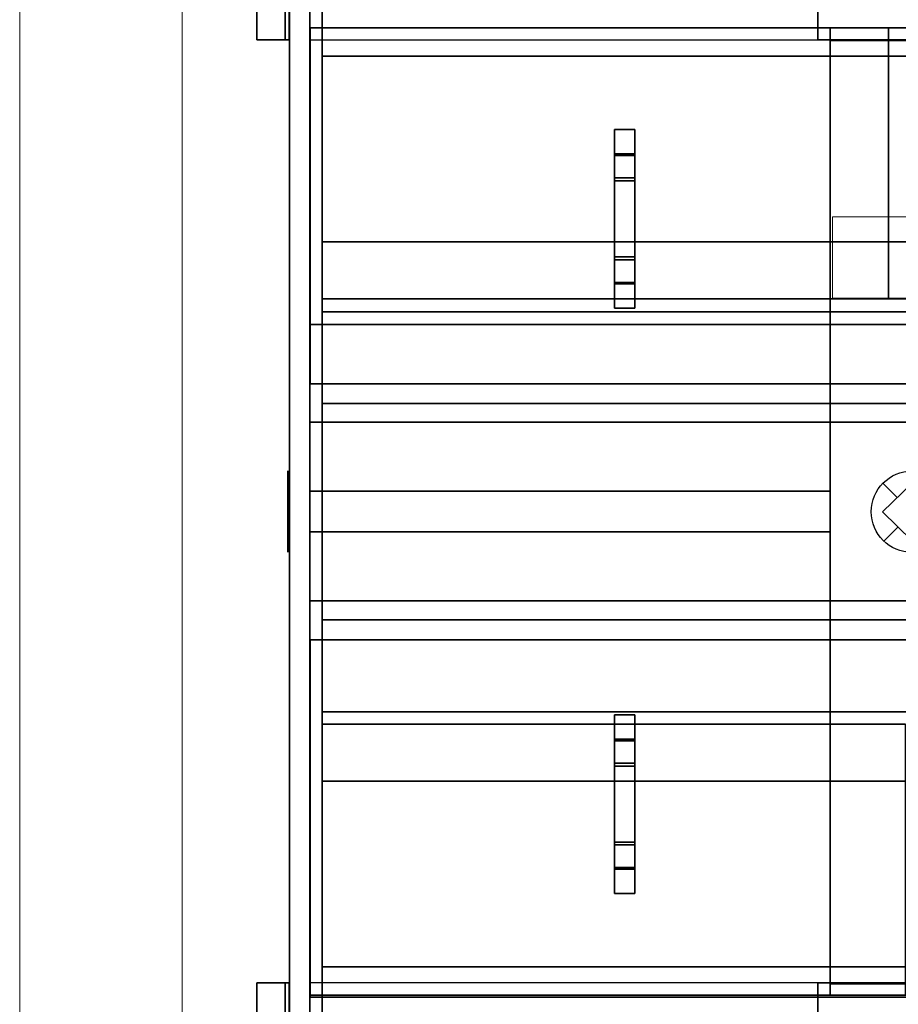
# Model space of a CAD drawing. Header units: millimetres. Extents: x 918337 to 1269480, y -257156 to -67477.
# Tile 25 of 114: x 1015614 to 1016695, y -133589 to -132378. Entities that reach past the tile are written whole.
import ezdxf

# ---------------------------------------------------------------- set-up
doc = ezdxf.new("R2010")
doc.units = ezdxf.units.MM
doc.layers.get('0').update_dxf_attribs({"color": 8, "lineweight": 9})
for name, color, linetype in [('MAT_154_BYOLXP003919182844', 154, 'Continuous'), ('MAT_250_BYOLXP003919182844', 250, 'Continuous'), ('MAT_252_BYOLXP003919182844', 252, 'Continuous'), ('MAT_253_BYOLXP003919182844', 253, 'Continuous'), ('MAT_50_BYOLXP003919182844', 50, 'Continuous'), ('Mat_mar_BYOLXP003919182844', 7, 'Continuous')]:
    doc.layers.add(name, color=color, linetype=linetype)

# ---------------------------------------------------------------- blocks, each defined once
blk = doc.blocks.new('1264_87_BYOLXP003919182844')
at = {"layer": 'MAT_253_BYOLXP003919182844'}
blk.add_3dface([(2270.0002, 1760.2253, -560.0018), (2270.0002, 3220.2253, -560.0018), (2270.0002, 3220.2253, -535.0018), (2270.0002, 1760.2253, -535.0018)], dxfattribs=at)
blk = doc.blocks.new('1264_88_BYOLXP003919182844')
at = {"layer": 'MAT_253_BYOLXP003919182844'}
blk.add_3dface([(2390.0002, 3220.2253, -560.0018), (2390.0002, 1760.2253, -560.0018), (1905.0002, 1760.2253, -560.0018), (1905.0002, 3220.2253, -560.0018)], dxfattribs=at)
blk = doc.blocks.new('1264_89_BYOLXP003919182844')
at = {"layer": 'MAT_253_BYOLXP003919182844'}
blk.add_3dface([(2390.0002, 3220.2253, -535.0018), (1905.0002, 3220.2253, -535.0018), (1905.0002, 1760.2253, -535.0018), (2390.0002, 1760.2253, -535.0018)], dxfattribs=at)
blk = doc.blocks.new('1264_91_BYOLXP003919182844')
at = {"layer": 'MAT_253_BYOLXP003919182844'}
blk.add_3dface([(1905.0002, 3220.2253, -560.0018), (1905.0002, 1760.2253, -560.0018), (1905.0002, 1760.2253, -535.0018), (1905.0002, 3220.2253, -535.0018)], dxfattribs=at)
blk = doc.blocks.new('1264_92_BYOLXP003919182844')
at = {"layer": 'MAT_253_BYOLXP003919182844'}
blk.add_3dface([(1905.0002, 1760.2253, -560.0018), (2390.0002, 1760.2253, -560.0018), (2390.0002, 1760.2253, -535.0018), (1905.0002, 1760.2253, -535.0018)], dxfattribs=at)
blk = doc.blocks.new('1265_93_BYOLXP003919182844')
at = {"layer": 'MAT_250_BYOLXP003919182844'}
for points in [[(2750.001, 2160.2256, -557.5007), (2782.0569, 2160.2256, -557.5008), (2780, 2160.2256, -562.5007), (2750.0002, 2160.2256, -562.5007)], [(2780, 2160.2256, -562.5007), (2780, 2135.2256, -562.5009), (2750.0002, 2135.2256, -562.5008), (2750.0002, 2160.2256, -562.5007)], [(2750.001, 2135.2256, -557.5009), (2750.001, 2160.2256, -557.5007), (2750.0002, 2160.2256, -562.5007), (2750.0002, 2135.2256, -562.5008)], [(2782.0569, 2160.2256, -557.5008), (2750.001, 2160.2256, -557.5007), (2750.001, 2135.2256, -557.5009), (2782.0569, 2135.2256, -557.5009)], [(2782.0569, 2160.2256, -557.5008), (2813.2341, 2160.2256, -588.664), (2809.6987, 2160.2256, -592.1995), (2780, 2160.2256, -562.5007)], [(2809.6985, 2160.2256, -592.1995), (2809.6985, 2135.2256, -592.1996), (2780, 2135.2256, -562.5009), (2780, 2160.2256, -562.5007)], [(2813.2341, 2160.2256, -588.6639), (2782.0569, 2160.2256, -557.5008), (2782.0569, 2135.2256, -557.5009), (2813.2341, 2135.2256, -588.6641)], [(2809.6985, 2160.2256, -592.1995), (2813.2341, 2160.2256, -588.6639), (2906.7661, 2160.2256, -588.6639), (2910.3018, 2160.2256, -592.1995)], [(2910.3018, 2160.2256, -592.1996), (2910.3018, 2135.2256, -592.1996), (2809.6985, 2135.2256, -592.1996), (2809.6985, 2160.2256, -592.1995)], [(2813.2341, 2160.2256, -588.6639), (2813.2341, 2135.2256, -588.6641), (2906.7661, 2135.2256, -588.6641), (2906.7661, 2160.2256, -588.6639)], [(2940.0002, 2160.2253, -562.5012), (2910.3018, 2160.2256, -592.1995), (2906.7661, 2160.2256, -588.6639), (2938.1919, 2160.2253, -557.5012)], [(2906.7661, 2160.2256, -588.6639), (2906.7661, 2135.2256, -588.6641), (2938.1919, 2135.2253, -557.5012), (2938.1919, 2160.2253, -557.5012)], [(2910.3018, 2160.2256, -592.1995), (2940.0002, 2160.2253, -562.5011), (2940.0002, 2135.2253, -562.5012), (2910.3018, 2135.2256, -592.1996)], [(2938.1919, 2160.2253, -557.5012), (2970.0002, 2160.2251, -557.5011), (2970, 2160.2251, -562.5011), (2940.0002, 2160.2253, -562.5012)], [(2970.0002, 2160.2251, -557.5011), (2938.1919, 2160.2253, -557.5011), (2938.1919, 2135.2253, -557.5012), (2970.0002, 2135.2251, -557.5012)], [(2970.0002, 2160.2251, -562.5011), (2970.0002, 2135.2251, -562.5012), (2940.0002, 2135.2253, -562.5012), (2940.0002, 2160.2253, -562.5012)], [(2970.0002, 2160.2251, -557.5011), (2970.0002, 2135.2251, -557.5012), (2970.0002, 2135.2251, -562.5012), (2970.0002, 2160.2251, -562.5011)], [(2782.0569, 2135.2256, -557.5009), (2750.001, 2135.2256, -557.5009), (2750.0002, 2135.2256, -562.5008), (2780, 2135.2256, -562.5009)], [(2813.2341, 2135.2256, -588.6641), (2782.0569, 2135.2256, -557.5009), (2780, 2135.2256, -562.5009), (2809.6985, 2135.2256, -592.1996)], [(2813.2341, 2135.2256, -588.6641), (2809.6985, 2135.2256, -592.1996), (2910.3018, 2135.2256, -592.1996), (2906.7661, 2135.2256, -588.6641)], [(2910.3018, 2135.2256, -592.1996), (2940.0002, 2135.2253, -562.5012), (2938.1919, 2135.2253, -557.5012), (2906.7661, 2135.2256, -588.6641)], [(2970.0002, 2135.2251, -557.5012), (2938.1919, 2135.2253, -557.5012), (2940.0002, 2135.2253, -562.5012), (2970.0002, 2135.2251, -562.5012)]]:
    blk.add_3dface(points, dxfattribs=at)
blk = doc.blocks.new('1264_94_BYOLXP003919182844')
at = {"layer": 'MAT_253_BYOLXP003919182844'}
blk.add_3dface([(3095, 1760.2253, -560.0018), (3095, 3220.2253, -560.0018), (3095, 3220.2253, -535.0018), (3095, 1760.2253, -535.0018)], dxfattribs=at)
blk = doc.blocks.new('1012_95_BYOLXP003919182844')
at = {"layer": 'MAT_253_BYOLXP003919182844'}
blk.add_3dface([(3095, 3220.2253, -560.0018), (3095, 1760.2253, -560.0018), (2610, 1760.2253, -560.0018), (2610, 3220.2253, -560.0017)], dxfattribs=at)
blk = doc.blocks.new('1264_96_BYOLXP003919182844')
at = {"layer": 'MAT_253_BYOLXP003919182844'}
blk.add_3dface([(3095, 3220.2253, -535.0018), (2610, 3220.2253, -535.0017), (2610, 1760.2253, -535.0018), (3095, 1760.2253, -535.0018)], dxfattribs=at)
blk = doc.blocks.new('1264_98_BYOLXP003919182844')
at = {"layer": 'MAT_253_BYOLXP003919182844'}
blk.add_3dface([(2610, 3220.2253, -560.0017), (2610, 1760.2253, -560.0018), (2610, 1760.2253, -535.0018), (2610, 3220.2253, -535.0017)], dxfattribs=at)
blk = doc.blocks.new('1264_99_BYOLXP003919182844')
at = {"layer": 'MAT_253_BYOLXP003919182844'}
blk.add_3dface([(2610, 1760.2253, -560.0018), (3095, 1760.2253, -560.0018), (3095, 1760.2253, -535.0018), (2610, 1760.2253, -535.0018)], dxfattribs=at)
blk = doc.blocks.new('1265_103_BYOLXP003919182844')
at = {"layer": 'MAT_250_BYOLXP003919182844'}
for points in [[(2030.001, 2160.2256, -557.5007), (2062.0569, 2160.2256, -557.5007), (2060, 2160.2256, -562.5007), (2030.0002, 2160.2256, -562.5006)], [(2060, 2160.2256, -562.5007), (2060, 2135.2256, -562.5008), (2030.0002, 2135.2256, -562.5007), (2030.0002, 2160.2256, -562.5006)], [(2030.001, 2135.2256, -557.5007), (2030.001, 2160.2256, -557.5007), (2030.0002, 2160.2256, -562.5006), (2030.0002, 2135.2256, -562.5007)], [(2062.0569, 2160.2256, -557.5007), (2030.001, 2160.2256, -557.5007), (2030.001, 2135.2256, -557.5007), (2062.0569, 2135.2256, -557.5009)], [(2062.0569, 2160.2256, -557.5007), (2093.2341, 2160.2256, -588.6639), (2089.6987, 2160.2256, -592.1995), (2060, 2160.2256, -562.5007)], [(2089.6985, 2160.2256, -592.1994), (2089.6985, 2135.2256, -592.1995), (2060, 2135.2256, -562.5008), (2060, 2160.2256, -562.5007)], [(2093.2341, 2160.2256, -588.6639), (2062.0569, 2160.2256, -557.5007), (2062.0569, 2135.2256, -557.5009), (2093.2339, 2135.2256, -588.6639)], [(2089.6985, 2160.2256, -592.1994), (2093.2341, 2160.2256, -588.6639), (2186.7661, 2160.2256, -588.6639), (2190.3018, 2160.2256, -592.1994)], [(2190.3018, 2160.2256, -592.1995), (2190.3018, 2135.2256, -592.1995), (2089.6985, 2135.2256, -592.1995), (2089.6985, 2160.2256, -592.1994)], [(2093.2341, 2160.2256, -588.6639), (2093.2339, 2135.2256, -588.6639), (2186.7661, 2135.2256, -588.6639), (2186.7661, 2160.2256, -588.6639)], [(2220.0002, 2160.2253, -562.5011), (2190.3018, 2160.2256, -592.1994), (2186.7661, 2160.2256, -588.6639), (2218.1919, 2160.2253, -557.5011)], [(2186.7661, 2160.2256, -588.6639), (2186.7661, 2135.2256, -588.6639), (2218.1919, 2135.2253, -557.5012), (2218.1919, 2160.2253, -557.5011)], [(2190.3018, 2160.2256, -592.1994), (2220.0002, 2160.2253, -562.5011), (2220.0002, 2135.2253, -562.5012), (2190.3018, 2135.2256, -592.1995)], [(2218.1919, 2160.2253, -557.5011), (2250.0002, 2160.2251, -557.501), (2250.0002, 2160.2251, -562.501), (2220.0002, 2160.2253, -562.5011)], [(2250.0002, 2160.2251, -557.501), (2218.1919, 2160.2253, -557.5011), (2218.1919, 2135.2253, -557.5012), (2250.0002, 2135.2251, -557.5011)], [(2250.0002, 2160.2251, -562.501), (2250.0002, 2135.2251, -562.5011), (2220.0002, 2135.2253, -562.5012), (2220.0002, 2160.2253, -562.5011)], [(2250.0002, 2160.2251, -557.501), (2250.0002, 2135.2251, -557.5011), (2250.0002, 2135.2251, -562.5011), (2250.0002, 2160.2251, -562.501)], [(2062.0569, 2135.2256, -557.5009), (2030.001, 2135.2256, -557.5007), (2030.0002, 2135.2256, -562.5007), (2060, 2135.2256, -562.5008)], [(2093.2339, 2135.2256, -588.6639), (2062.0569, 2135.2256, -557.5009), (2060, 2135.2256, -562.5008), (2089.6985, 2135.2256, -592.1995)], [(2093.2339, 2135.2256, -588.6639), (2089.6985, 2135.2256, -592.1995), (2190.3018, 2135.2256, -592.1995), (2186.7661, 2135.2256, -588.6639)], [(2190.3018, 2135.2256, -592.1995), (2220.0002, 2135.2253, -562.5012), (2218.1919, 2135.2253, -557.5012), (2186.7661, 2135.2256, -588.6639)], [(2250.0002, 2135.2251, -557.5011), (2218.1919, 2135.2253, -557.5012), (2220.0002, 2135.2253, -562.5012), (2250.0002, 2135.2251, -562.5011)]]:
    blk.add_3dface(points, dxfattribs=at)
blk = doc.blocks.new('1002_117_BYOLXP003919182844')
at = {"layer": 'MAT_252_BYOLXP003919182844'}
for points in [[(1905, 3220.2251, -225.0017), (1905, 1760.2251, -225.0017), (1880, 1760.2251, -225.0017), (1880, 3220.2251, -225.0017)], [(1920, 3220.2251, -200.0018), (1880, 3220.2251, -200.0018), (1880, 1760.2251, -200.0017), (1920, 1760.2251, -200.0017)], [(1905, 1760.2251, -225.0017), (1905, 3220.2251, -225.0017), (1905, 3220.2251, -200.0018), (1905, 1760.2251, -200.0017)]]:
    blk.add_3dface(points, dxfattribs=at)
blk = doc.blocks.new('1002_118_BYOLXP003919182844')
at = {"layer": 'MAT_252_BYOLXP003919182844'}
for points in [[(3120, 3220.2251, -200.0018), (3080, 3220.2251, -200.0018), (3080, 1760.2251, -200.0018), (3120, 1760.2251, -200.0018)], [(3120, 3220.2251, -225.0018), (3120, 1760.2251, -225.0018), (3095, 1760.2251, -225.0018), (3095, 3220.2251, -225.0018)], [(3095, 3220.2251, -225.0018), (3095, 1760.2251, -225.0018), (3095, 1760.2251, -200.0018), (3095, 3220.2251, -200.0018)]]:
    blk.add_3dface(points, dxfattribs=at)
blk = doc.blocks.new('1002_119_BYOLXP003919182844')
at = {"layer": 'MAT_252_BYOLXP003919182844'}
for points in [[(1905, 3220.2251, -560.0017), (1905, 1760.2251, -560.0017), (1880, 1760.2251, -560.0017), (1880, 3220.2251, -560.0017)], [(1905, 3220.2251, -535.0018), (1880, 3220.2251, -535.0018), (1880, 1760.2251, -535.0017), (1905, 1760.2251, -535.0017)], [(1905, 1760.2251, -560.0017), (1905, 3220.2251, -560.0017), (1905, 3220.2251, -535.0018), (1905, 1760.2251, -535.0017)]]:
    blk.add_3dface(points, dxfattribs=at)
blk = doc.blocks.new('1002_120_BYOLXP003919182844')
at = {"layer": 'MAT_252_BYOLXP003919182844'}
for points in [[(3120, 3220.2251, -560.0018), (3120, 1760.2251, -560.0018), (3095, 1760.2251, -560.0018), (3095, 3220.2251, -560.0018)], [(3120, 3220.2251, -535.0019), (3095, 3220.2251, -535.0019), (3095, 1760.2251, -535.0018), (3120, 1760.2251, -535.0018)], [(3095, 3220.2251, -560.0018), (3095, 1760.2251, -560.0018), (3095, 1760.2251, -535.0018), (3095, 3220.2251, -535.0019)]]:
    blk.add_3dface(points, dxfattribs=at)
blk = doc.blocks.new('1002_132_BYOLXP003919182844')
at = {"layer": 'MAT_253_BYOLXP003919182844'}
blk.add_3dface([(3120, 1735.2245, -560.0018), (3120, 1735.2257, -200.0018), (1880, 1735.2256, -200.0016), (1880, 1735.2244, -560.0016)], dxfattribs=at)
blk = doc.blocks.new('1002_133_BYOLXP003919182844')
at = {"layer": 'MAT_253_BYOLXP003919182844'}
blk.add_3dface([(3120, 1760.2252, -560.0018), (3120, 1735.2252, -560.0018), (1880, 1735.2252, -560.0017), (1880, 1760.2252, -560.0017)], dxfattribs=at)
blk = doc.blocks.new('1002_134_BYOLXP003919182844')
at = {"layer": 'MAT_253_BYOLXP003919182844'}
blk.add_3dface([(3120, 1760.2252, -200.0018), (1880, 1760.2252, -200.0017), (1880, 1735.2252, -200.0017), (3120, 1735.2252, -200.0018)], dxfattribs=at)
blk = doc.blocks.new('1002_135_BYOLXP003919182844')
at = {"layer": 'MAT_253_BYOLXP003919182844'}
blk.add_3dface([(3120, 1760.2252, -225.0018), (1880, 1760.2252, -225.0017), (1880, 1760.2252, -200.0017), (3120, 1760.2252, -200.0018)], dxfattribs=at)
blk = doc.blocks.new('1002_138_BYOLXP003919182844')
at = {"layer": 'MAT_253_BYOLXP003919182844'}
blk.add_3dface([(3120, 1760.2252, -560.0018), (1880, 1760.2252, -560.0017), (1880, 1760.2252, -535.0017), (3120, 1760.2252, -535.0018)], dxfattribs=at)
blk = doc.blocks.new('1002_139_BYOLXP003919182844')
at = {"layer": 'MAT_253_BYOLXP003919182844'}
blk.add_3dface([(3120, 1775.2251, -535.0018), (3120, 1760.225, -535.0018), (1880, 1760.225, -535.0017), (1880, 1775.2251, -535.0017)], dxfattribs=at)
blk = doc.blocks.new('1002_140_BYOLXP003919182844')
at = {"layer": 'MAT_253_BYOLXP003919182844'}
blk.add_3dface([(3120, 1775.2251, -225.0018), (1880, 1775.2251, -225.0017), (1880, 1760.225, -225.0017), (3120, 1760.225, -225.0018)], dxfattribs=at)
blk = doc.blocks.new('1002_141_BYOLXP003919182844')
at = {"layer": 'MAT_253_BYOLXP003919182844'}
blk.add_3dface([(3120, 1775.2251, -535.0018), (1880, 1775.2251, -535.0017), (1880, 1775.2251, -225.0017), (3120, 1775.2251, -225.0018)], dxfattribs=at)
blk = doc.blocks.new('M_P_142_BYOLXP003919182844')
at = {"layer": 'Mat_mar_BYOLXP003919182844', "color": 110}
for points in [[(2500.0334, 1733.2249, -430.0017), (2505.1101, 1733.2249, -429.8012), (2510.0535, 1733.2249, -428.999), (2514.7961, 1733.2249, -427.7958), (2519.4055, 1733.2249, -426.0579), (2523.7476, 1733.2249, -423.9857), (2527.8892, 1733.2249, -421.4456), (2531.7634, 1733.2249, -418.6381), (2535.304, 1733.2249, -415.3627), (2538.5771, 1733.225, -411.8199), (2541.4495, 1733.225, -407.9429), (2543.9211, 1733.225, -403.7985), (2546.0588, 1733.225, -399.4536), (2547.7288, 1733.225, -394.8413), (2548.9312, 1733.225, -390.0953), (2549.7329, 1733.225, -385.1488), (2550, 1733.2251, -380.0685), (2549.7329, 1733.2251, -374.9215), (2548.9312, 1733.2251, -369.975), (2547.7288, 1733.2251, -365.1621), (2546.0588, 1733.2251, -360.5498), (2543.9211, 1733.2251, -356.2049), (2541.4495, 1733.2251, -352.0605), (2538.5771, 1733.2251, -348.2504), (2535.304, 1733.2252, -344.6407), (2531.7634, 1733.2252, -341.4322), (2527.8892, 1733.2252, -338.5579), (2523.7476, 1733.2252, -336.0178), (2519.4055, 1733.2252, -333.9456), (2514.7961, 1733.2252, -332.2076), (2510.0535, 1733.2252, -331.0044), (2505.1101, 1733.2252, -330.2691), (2500.0334, 1733.2252, -330.0017), (2494.9565, 1733.2252, -330.2691), (2489.9465, 1733.2252, -331.0044), (2485.137, 1733.2252, -332.2076), (2480.5278, 1733.2252, -333.9456), (2476.1858, 1733.2252, -336.0178), (2472.0442, 1733.2252, -338.5579), (2468.2366, 1733.2252, -341.4322), (2464.6292, 1733.2252, -344.6407), (2461.4897, 1733.2251, -348.2504), (2458.5505, 1733.2251, -352.0605), (2456.012, 1733.2251, -356.2049), (2453.9412, 1733.2251, -360.5498), (2452.2043, 1733.2251, -365.1621), (2451.002, 1733.2251, -369.975), (2450.2671, 1733.2251, -374.9215), (2450, 1733.2251, -380.0685), (2450.2671, 1733.225, -385.1488), (2451.002, 1733.225, -390.0953), (2452.2043, 1733.225, -394.8413), (2453.9412, 1733.225, -399.4536), (2456.012, 1733.225, -403.7985), (2458.5505, 1733.225, -407.9429), (2461.4897, 1733.225, -411.8199), (2464.6292, 1733.2249, -415.3627), (2468.2366, 1733.2249, -418.6381), (2472.0442, 1733.2249, -421.4456), (2476.1858, 1733.2249, -423.9857), (2480.5278, 1733.2249, -426.0579), (2485.137, 1733.2249, -427.7958), (2489.9465, 1733.2249, -428.999), (2494.9565, 1733.2249, -429.8012), (2500.0334, 1733.2249, -430.0017)], [(2500.3674, 1733.2249, -416.6327), (2535.8384, 1733.2251, -380.2691), (2500.3674, 1733.2252, -343.8386), (2464.8296, 1733.2251, -380.2691), (2500.3674, 1733.2249, -416.6327)], [(2482.4648, 1733.225, -398.3172), (2464.8296, 1733.2249, -415.8974)], [(2482.6653, 1733.2251, -361.8867), (2464.8965, 1733.2252, -344.1728)], [(2518.6707, 1733.2251, -362.9562), (2536.1055, 1733.2252, -345.376)], [(2518.8042, 1733.225, -397.9161), (2535.7715, 1733.225, -414.8947)]]:
    blk.add_polyline3d(points, dxfattribs=at)
blk = doc.blocks.new('1002_143_BYOLXP003919182844')
at = {"layer": 'MAT_252_BYOLXP003919182844'}
for points in [[(2610, 3220.2251, -560.0017), (2610, 1760.2251, -560.0018), (2390, 1760.2251, -560.0018), (2390, 3220.2251, -560.0017)], [(2610, 3220.2251, -535.0017), (2390, 3220.2251, -535.0017), (2390, 1760.2251, -535.0018), (2610, 1760.2251, -535.0018)], [(2390, 3220.2251, -560.0017), (2390, 1760.2251, -560.0018), (2390, 1760.2251, -535.0018), (2390, 3220.2251, -535.0017)], [(2610, 1760.2251, -560.0018), (2610, 3220.2251, -560.0017), (2610, 3220.2251, -535.0017), (2610, 1760.2251, -535.0018)]]:
    blk.add_3dface(points, dxfattribs=at)
blk = doc.blocks.new('1002_145_BYOLXP003919182844')
at = {"layer": 'MAT_252_BYOLXP003919182844'}
for points in [[(2525, 2400.2251, -225.0017), (2525, 1760.2251, -225.0017), (2475, 1760.2251, -225.0017), (2475, 2400.2251, -225.0016)], [(2525, 2400.2251, -200.0017), (2475, 2400.2251, -200.0016), (2475, 1760.2251, -200.0017), (2525, 1760.2251, -200.0017)], [(2475, 2400.2251, -225.0016), (2475, 1760.2251, -225.0017), (2475, 1760.2251, -200.0017), (2475, 2400.2251, -200.0016)], [(2525, 1760.2251, -225.0017), (2525, 2400.2251, -225.0017), (2525, 2400.2251, -200.0017), (2525, 1760.2251, -200.0017)]]:
    blk.add_3dface(points, dxfattribs=at)
blk = doc.blocks.new('1002_146_BYOLXP003919182844')
at = {"layer": 'MAT_253_BYOLXP003919182844'}
blk.add_3dface([(1905.0002, 2400.2251, -225.0001), (2475.0002, 2400.2251, -225.0016), (2475.0002, 1760.2251, -225.0016), (1905.0002, 1760.2251, -225.0001)], dxfattribs=at)
blk = doc.blocks.new('1002_147_BYOLXP003919182844')
at = {"layer": 'MAT_253_BYOLXP003919182844'}
blk.add_3dface([(1905.0002, 1760.2251, -200.0001), (1905.0002, 2400.2251, -200.0001), (1905.0002, 2400.2251, -225.0001), (1905.0002, 1760.2251, -225.0001)], dxfattribs=at)
blk = doc.blocks.new('1002_148_BYOLXP003919182844')
at = {"layer": 'MAT_253_BYOLXP003919182844'}
blk.add_3dface([(1905.0002, 2400.2251, -200.0001), (1905.0002, 1760.2251, -200.0001), (2475.0002, 1760.2251, -200.0016), (2475.0002, 2400.2251, -200.0016)], dxfattribs=at)
blk = doc.blocks.new('1002_149_BYOLXP003919182844')
at = {"layer": 'MAT_253_BYOLXP003919182844'}
blk.add_3dface([(1905.0002, 2400.2251, -200.0001), (2475.0002, 2400.2251, -200.0016), (2475.0002, 2400.2251, -225.0016), (1905.0002, 2400.2251, -225.0001)], dxfattribs=at)
blk = doc.blocks.new('1002_150_BYOLXP003919182844')
at = {"layer": 'MAT_253_BYOLXP003919182844'}
blk.add_3dface([(2475.0002, 2400.2251, -200.0016), (2475.0002, 1760.2251, -200.0016), (2475.0002, 1760.2251, -225.0016), (2475.0002, 2400.2251, -225.0016)], dxfattribs=at)
blk = doc.blocks.new('1002_151_BYOLXP003919182844')
at = {"layer": 'MAT_253_BYOLXP003919182844'}
blk.add_3dface([(2475.0002, 1760.2251, -200.0016), (1905.0002, 1760.2251, -200.0001), (1905.0002, 1760.2251, -225.0001), (2475.0002, 1760.2251, -225.0016)], dxfattribs=at)
blk = doc.blocks.new('1002_152_BYOLXP003919182844')
at = {"layer": 'MAT_253_BYOLXP003919182844'}
blk.add_3dface([(2525, 1760.2251, -200.0017), (2525, 2400.2251, -200.0017), (2525, 2400.2251, -225.0017), (2525, 1760.2251, -225.0017)], dxfattribs=at)
blk = doc.blocks.new('1002_153_BYOLXP003919182844')
at = {"layer": 'MAT_253_BYOLXP003919182844'}
blk.add_3dface([(2525, 2400.2251, -200.0017), (2525, 1760.2251, -200.0017), (3095, 1760.2251, -200.0032), (3095, 2400.2251, -200.0032)], dxfattribs=at)
blk = doc.blocks.new('1002_154_BYOLXP003919182844')
at = {"layer": 'MAT_253_BYOLXP003919182844'}
blk.add_3dface([(2525, 2400.2251, -225.0017), (3095, 2400.2251, -225.0032), (3095, 1760.2251, -225.0032), (2525, 1760.2251, -225.0017)], dxfattribs=at)
blk = doc.blocks.new('1002_155_BYOLXP003919182844')
at = {"layer": 'MAT_253_BYOLXP003919182844'}
blk.add_3dface([(2525, 2400.2251, -200.0017), (3095, 2400.2251, -200.0032), (3095, 2400.2251, -225.0032), (2525, 2400.2251, -225.0017)], dxfattribs=at)
blk = doc.blocks.new('1002_156_BYOLXP003919182844')
at = {"layer": 'MAT_253_BYOLXP003919182844'}
blk.add_3dface([(3095, 2400.2251, -200.0032), (3095, 1760.2251, -200.0032), (3095, 1760.2251, -225.0032), (3095, 2400.2251, -225.0032)], dxfattribs=at)
blk = doc.blocks.new('1002_157_BYOLXP003919182844')
at = {"layer": 'MAT_253_BYOLXP003919182844'}
blk.add_3dface([(3095, 1760.2251, -200.0032), (2525, 1760.2251, -200.0017), (2525, 1760.2251, -225.0017), (3095, 1760.2251, -225.0032)], dxfattribs=at)
blk = doc.blocks.new('1002_158_BYOLXP003919182844')
at = {"layer": 'MAT_253_BYOLXP003919182844'}
for points in [[(1920, 2385.2258, -535.002), (1880, 2385.2258, -535.002), (1880, 2595.2258, -535.0014), (1920, 2595.2258, -535.0014)], [(1880, 2385.2251, -225.002), (1880, 2595.2251, -225.0014), (1880, 2595.2258, -535.0014), (1880, 2385.2258, -535.002)], [(1880, 2595.2251, -225.0014), (1920, 2595.2251, -225.0014), (1920, 2595.2258, -535.0014), (1880, 2595.2258, -535.0014)], [(1920, 2385.2251, -225.002), (1920, 2595.2251, -225.0014), (1880, 2595.2251, -225.0014), (1880, 2385.2251, -225.002)], [(1920, 2595.2251, -225.0014), (1920, 2385.2251, -225.002), (1920, 2385.2258, -535.002), (1920, 2595.2258, -535.0014)], [(1920, 2385.2251, -225.002), (1880, 2385.2251, -225.002), (1880, 2385.2258, -535.002), (1920, 2385.2258, -535.002)]]:
    blk.add_3dface(points, dxfattribs=at)
blk = doc.blocks.new('1002_159_BYOLXP003919182844')
at = {"layer": 'MAT_253_BYOLXP003919182844'}
for points in [[(3120, 2385.2258, -535.0021), (3080, 2385.2258, -535.0021), (3080, 2595.2258, -535.0015), (3120, 2595.2258, -535.0015)], [(3080, 2385.2251, -225.002), (3080, 2595.2251, -225.0015), (3080, 2595.2258, -535.0015), (3080, 2385.2258, -535.0021)], [(3080, 2595.2251, -225.0015), (3120, 2595.2251, -225.0015), (3120, 2595.2258, -535.0015), (3080, 2595.2258, -535.0015)], [(3120, 2385.2251, -225.002), (3120, 2595.2251, -225.0015), (3080, 2595.2251, -225.0015), (3080, 2385.2251, -225.002)], [(3120, 2595.2251, -225.0015), (3120, 2385.2251, -225.002), (3120, 2385.2258, -535.0021), (3120, 2595.2258, -535.0015)], [(3120, 2385.2251, -225.002), (3080, 2385.2251, -225.002), (3080, 2385.2258, -535.0021), (3120, 2385.2258, -535.0021)]]:
    blk.add_3dface(points, dxfattribs=at)
blk = doc.blocks.new('1002_160_BYOLXP003919182844')
at = {"layer": 'MAT_253_BYOLXP003919182844'}
for points in [[(3080.9871, 2580.2251, -224.8018), (3080.9871, 2400.2251, -224.8018), (1920.465, 2400.2251, -224.8017), (1920.465, 2580.2251, -224.8017)], [(3080.9871, 2580.2251, -200.0018), (1920.465, 2580.2251, -200.0017), (1920.465, 2400.2251, -200.0017), (3080.9871, 2400.2251, -200.0018)], [(3080.9871, 2580.2251, -224.8018), (1920.465, 2580.2251, -224.8017), (1920.465, 2580.2251, -200.0017), (3080.9871, 2580.2251, -200.0018)], [(1920.465, 2580.2251, -224.8017), (1920.465, 2400.2251, -224.8017), (1920.465, 2400.2251, -200.0017), (1920.465, 2580.2251, -200.0017)], [(3080.9871, 2400.2251, -224.8018), (3080.9871, 2580.2251, -224.8018), (3080.9871, 2580.2251, -200.0018), (3080.9871, 2400.2251, -200.0018)], [(1920.465, 2400.2251, -224.8017), (3080.9871, 2400.2251, -224.8018), (3080.9871, 2400.2251, -200.0018), (1920.465, 2400.2251, -200.0017)]]:
    blk.add_3dface(points, dxfattribs=at)
blk = doc.blocks.new('1002_161_BYOLXP003919182844')
at = {"layer": 'MAT_253_BYOLXP003919182844'}
blk.add_3dface([(2633.1677, 3205.2068, -268.0027), (2633.168, 3205.2068, -225.0027), (2633.1653, 1775.146, -225.0029), (2633.165, 1775.146, -268.0029)], dxfattribs=at)
blk = doc.blocks.new('1002_162_BYOLXP003919182844')
at = {"layer": 'MAT_253_BYOLXP003919182844'}
blk.add_3dface([(2367.2749, 3205.2271, -225.0022), (2367.2749, 3205.2271, -268.0022), (2367.272, 1775.2245, -268.0024), (2367.2722, 1775.2245, -225.0024)], dxfattribs=at)
blk = doc.blocks.new('M_P_163_BYOLXP003919182844')
at = {"layer": 'Mat_mar_BYOLXP003919182844', "color": 110}
for points in [[(2500.3313, 2551.019, -562.0018), (2505.408, 2550.8186, -562.0018), (2510.3513, 2550.0164, -562.0018), (2515.094, 2548.8132, -562.0018), (2519.7034, 2547.0752, -562.0018), (2524.0454, 2545.0029, -562.0018), (2528.187, 2542.4629, -562.0018), (2532.0613, 2539.6555, -562.0018), (2535.6018, 2536.3799, -562.0018), (2538.875, 2532.8372, -562.0018), (2541.7473, 2528.9602, -562.0018), (2544.219, 2524.8159, -562.0018), (2546.3567, 2520.4709, -562.0018), (2548.0266, 2515.8586, -562.0018), (2549.229, 2511.1125, -562.0018), (2550.0308, 2506.166, -562.0018), (2550.2979, 2501.0859, -562.0018), (2550.0308, 2495.9387, -562.0018), (2549.229, 2490.9922, -562.0018), (2548.0266, 2486.1794, -562.0018), (2546.3567, 2481.5671, -562.0018), (2544.219, 2477.2222, -562.0018), (2541.7473, 2473.0779, -562.0018), (2538.875, 2469.2678, -562.0018), (2535.6018, 2465.658, -562.0018), (2532.0613, 2462.4495, -562.0018), (2528.187, 2459.5752, -562.0018), (2524.0454, 2457.0352, -562.0018), (2519.7034, 2454.9629, -562.0018), (2515.094, 2453.2249, -562.0018), (2510.3513, 2452.0217, -562.0018), (2505.408, 2451.2864, -562.0018), (2500.3313, 2451.019, -562.0018), (2495.2544, 2451.2864, -562.0018), (2490.2444, 2452.0217, -562.0018), (2485.4348, 2453.2249, -562.0018), (2480.8257, 2454.9629, -562.0018), (2476.4836, 2457.0352, -562.0018), (2472.342, 2459.5752, -562.0018), (2468.5344, 2462.4495, -562.0018), (2464.927, 2465.658, -562.0018), (2461.7876, 2469.2678, -562.0018), (2458.8484, 2473.0779, -562.0018), (2456.3098, 2477.2222, -562.0018), (2454.239, 2481.5671, -562.0018), (2452.5022, 2486.1794, -562.0018), (2451.2998, 2490.9922, -562.0018), (2450.5649, 2495.9387, -562.0018), (2450.2979, 2501.0859, -562.0018), (2450.5649, 2506.166, -562.0018), (2451.2998, 2511.1125, -562.0018), (2452.5022, 2515.8586, -562.0018), (2454.239, 2520.4709, -562.0018), (2456.3098, 2524.8159, -562.0018), (2458.8484, 2528.9602, -562.0018), (2461.7876, 2532.8372, -562.0018), (2464.927, 2536.3799, -562.0018), (2468.5344, 2539.6555, -562.0018), (2472.342, 2542.4629, -562.0018), (2476.4836, 2545.0029, -562.0018), (2480.8257, 2547.0752, -562.0018), (2485.4348, 2548.8132, -562.0018), (2490.2444, 2550.0164, -562.0018), (2495.2544, 2550.8186, -562.0018), (2500.3313, 2551.019, -562.0018)], [(2500.6653, 2537.6501, -562.0018), (2536.1362, 2501.2864, -562.0018), (2500.6653, 2464.856, -562.0018), (2465.1274, 2501.2864, -562.0018), (2500.6653, 2537.6501, -562.0018)], [(2482.7627, 2519.3345, -562.0018), (2465.1274, 2536.9148, -562.0018)], [(2519.1021, 2518.9336, -562.0018), (2536.0693, 2535.9121, -562.0018)], [(2518.9685, 2483.9736, -562.0018), (2536.4033, 2466.3933, -562.0018)], [(2482.9631, 2482.9041, -562.0018), (2465.1943, 2465.1902, -562.0018)]]:
    blk.add_polyline3d(points, dxfattribs=at)
blk = doc.blocks.new('1293_168_BYOLXP003919182844')
at = {"layer": 'MAT_252_BYOLXP003919182844'}
for points in [[(1880, 1734.8253, -415.0017), (1880, 1730.0253, -415.0017), (1880, 1730.0253, -290.0017), (1880, 1734.8253, -290.0017)], [(1920, 1734.8252, -415.0017), (1880, 1734.8253, -415.0017), (1880, 1734.8253, -290.0017), (1920, 1734.8252, -290.0017)], [(1880, 1730.0253, -415.0017), (1880, 1734.8253, -415.0017), (1920, 1734.8252, -415.0017), (1920, 1730.0253, -415.0017)], [(1880, 1730.0253, -290.0017), (1920, 1730.0253, -290.0017), (1920, 1734.8252, -290.0017), (1880, 1734.8253, -290.0017)], [(1920, 1730.0253, -415.0017), (1920, 1734.8252, -415.0017), (1920, 1734.8252, -290.0017), (1920, 1730.0253, -290.0017)], [(1880, 1730.0253, -415.0017), (1920, 1730.0253, -415.0017), (1920, 1730.0253, -290.0017), (1880, 1730.0253, -290.0017)]]:
    blk.add_3dface(points, dxfattribs=at)
blk = doc.blocks.new('1293_169_BYOLXP003919182844')
at = {"layer": 'MAT_252_BYOLXP003919182844'}
for points in [[(1920, 1695.0251, -285.0017), (1920, 1735.0251, -285.0017), (1880, 1735.0251, -285.0017), (1880, 1695.0251, -285.0017)], [(1880, 1735.0251, -290.0017), (1880, 1695.0251, -290.0017), (1880, 1695.0251, -285.0017), (1880, 1735.0251, -285.0017)], [(1920, 1735.0251, -290.0017), (1880, 1735.0251, -290.0017), (1880, 1735.0251, -285.0017), (1920, 1735.0251, -285.0017)], [(1920, 1695.0251, -290.0017), (1880, 1695.0251, -290.0017), (1880, 1735.0251, -290.0017), (1920, 1735.0251, -290.0017)], [(1920, 1695.0251, -290.0017), (1920, 1735.0251, -290.0017), (1920, 1735.0251, -285.0017), (1920, 1695.0251, -285.0017)], [(1880, 1695.0251, -290.0017), (1920, 1695.0251, -290.0017), (1920, 1695.0251, -285.0017), (1880, 1695.0251, -285.0017)]]:
    blk.add_3dface(points, dxfattribs=at)
blk = doc.blocks.new('1294_170_BYOLXP003919182844')
at = {"layer": 'MAT_252_BYOLXP003919182844'}
for points in [[(3120, 1695.0251, -285.0018), (3120, 1735.0251, -285.0018), (3080, 1735.0251, -285.0018), (3080, 1695.0251, -285.0018)], [(3080, 1735.0251, -290.0018), (3080, 1695.0251, -290.0018), (3080, 1695.0251, -285.0018), (3080, 1735.0251, -285.0018)], [(3120, 1735.0251, -290.0018), (3080, 1735.0251, -290.0018), (3080, 1735.0251, -285.0018), (3120, 1735.0251, -285.0018)], [(3120, 1695.0251, -290.0018), (3080, 1695.0251, -290.0018), (3080, 1735.0251, -290.0018), (3120, 1735.0251, -290.0018)], [(3120, 1695.0251, -290.0018), (3120, 1735.0251, -290.0018), (3120, 1735.0251, -285.0018), (3120, 1695.0251, -285.0018)], [(3080, 1695.0251, -290.0018), (3120, 1695.0251, -290.0018), (3120, 1695.0251, -285.0018), (3080, 1695.0251, -285.0018)]]:
    blk.add_3dface(points, dxfattribs=at)
blk = doc.blocks.new('1294_171_BYOLXP003919182844')
at = {"layer": 'MAT_252_BYOLXP003919182844'}
for points in [[(3080, 1734.8253, -415.0018), (3080, 1730.0253, -415.0018), (3080, 1730.0253, -290.0018), (3080, 1734.8253, -290.0018)], [(3120, 1734.8252, -415.0018), (3080, 1734.8253, -415.0018), (3080, 1734.8253, -290.0018), (3120, 1734.8252, -290.0018)], [(3080, 1730.0253, -415.0018), (3080, 1734.8253, -415.0018), (3120, 1734.8252, -415.0018), (3120, 1730.0253, -415.0018)], [(3080, 1730.0253, -290.0018), (3120, 1730.0253, -290.0018), (3120, 1734.8252, -290.0018), (3080, 1734.8253, -290.0018)], [(3120, 1730.0253, -415.0018), (3120, 1734.8252, -415.0018), (3120, 1734.8252, -290.0018), (3120, 1730.0253, -290.0018)], [(3080, 1730.0253, -415.0018), (3120, 1730.0253, -415.0018), (3120, 1730.0253, -290.0018), (3080, 1730.0253, -290.0018)]]:
    blk.add_3dface(points, dxfattribs=at)
blk = doc.blocks.new('1002_177_BYOLXP003919182844')
at = {"layer": 'MAT_253_BYOLXP003919182844'}
for points in [[(1905.259, 2472.2969, -509.7018), (1905, 2472.2979, -225.0017), (1940, 2472.2969, -509.7018), (1905.259, 2472.2969, -509.7018)], [(1940, 2472.2979, -225.0017), (2168.321, 2472.2974, -368.5018), (1940, 2472.2969, -509.7018), (1905, 2472.2979, -225.0017)]]:
    blk.add_3dface(points, dxfattribs=at)
blk = doc.blocks.new('1130_180_BYOLXP003919182844')
at = {"layer": 'MAT_154_BYOLXP003919182844'}
for points in [[(1905.2518, 1760.7255, -534.702), (1905.2555, 3208.4656, -534.702), (2343.1455, 3208.4644, -534.702), (2343.1418, 1760.7244, -534.702)], [(1905.2555, 3208.4656, -534.702), (1905.2518, 1760.7255, -534.702), (1905.2518, 1760.7255, -509.7022), (1905.2555, 3208.4656, -509.702)], [(2343.1418, 1760.7244, -534.702), (2343.1455, 3208.4644, -534.702), (2343.1455, 3208.4644, -509.702), (2343.1418, 1760.7244, -509.7022)], [(1905.2518, 1760.7255, -534.702), (2343.1418, 1760.7244, -534.702), (2343.1418, 1760.7244, -509.7022), (1905.2518, 1760.7255, -509.7022)]]:
    blk.add_3dface(points, dxfattribs=at)
blk = doc.blocks.new('1002_183_BYOLXP003919182844')
at = {"layer": 'MAT_253_BYOLXP003919182844'}
for points in [[(1939.9995, 2472.2974, -509.7014), (1904.9995, 2472.2974, -509.7013), (1904.9983, 1775.2256, -509.7014), (1939.9983, 1775.2256, -509.7015)], [(2168.321, 2472.2969, -367.8668), (1939.9995, 2472.2974, -509.7014), (1939.9983, 1775.2256, -509.7015), (2168.3198, 1775.2251, -367.8669)], [(2238.3208, 2472.2969, -400.8669), (2168.321, 2472.2969, -400.8668), (2168.3198, 1775.2251, -400.8669), (2238.3198, 1775.2249, -400.8671)], [(2168.321, 2472.2969, -400.8668), (2168.321, 2472.2969, -367.8668), (2168.3198, 1775.2251, -367.8669), (2168.3198, 1775.2251, -400.8669)], [(2238.321, 2472.2969, -370.8669), (2238.3208, 2472.2969, -400.8669), (2238.3198, 1775.2249, -400.8671), (2238.3198, 1775.2249, -370.8671)]]:
    blk.add_3dface(points, dxfattribs=at)
blk = doc.blocks.new('1002_184_BYOLXP003919182844')
at = {"layer": 'MAT_253_BYOLXP003919182844'}
for points in [[(2761.6792, 1775.2263, -370.8658), (2761.6792, 1775.2262, -400.8658), (2761.679, 2493.1401, -400.8684), (2761.679, 2493.1401, -370.8684)], [(2761.6792, 1775.2262, -400.8658), (2831.6792, 1775.2262, -400.8658), (2831.679, 2493.1401, -400.8684), (2761.679, 2493.1401, -400.8684)], [(2831.6792, 1775.2262, -400.8658), (2831.6792, 1775.2263, -367.8658), (2831.679, 2493.1401, -367.8684), (2831.679, 2493.1401, -400.8684)], [(2831.6792, 1775.2263, -367.8658), (3059.9998, 1775.2258, -509.7009), (3059.9998, 2493.1396, -509.7035), (2831.679, 2493.1401, -367.8684)], [(3059.9998, 1775.2258, -509.7009), (3095, 1775.2258, -509.7009), (3094.9998, 2493.1396, -509.7035), (3059.9998, 2493.1396, -509.7035)]]:
    blk.add_3dface(points, dxfattribs=at)
blk = doc.blocks.new('1065_188_BYOLXP003919182844')
at = {"layer": 'MAT_154_BYOLXP003919182844'}
for points in [[(3097.5166, 3205.0249, -534.7018), (3097.5166, 1760.7249, -534.7018), (2657.7329, 1760.7249, -534.7018), (2657.7329, 3205.0249, -534.7017)], [(2657.7329, 3205.0249, -534.7017), (2657.7329, 1760.7249, -534.7018), (2657.7329, 1760.7249, -509.7018), (2657.7329, 3205.0249, -509.7017)], [(3097.5166, 1760.7249, -534.7018), (3097.5166, 3205.0249, -534.7018), (3097.5166, 3205.0249, -509.7018), (3097.5166, 1760.7249, -509.7018)], [(2657.7329, 1760.7249, -534.7018), (3097.5166, 1760.7249, -534.7018), (3097.5166, 1760.7249, -509.7018), (2657.7329, 1760.7249, -509.7018)]]:
    blk.add_3dface(points, dxfattribs=at)
blk = doc.blocks.new('1283_189_BYOLXP003919182844')
at = {"layer": 'MAT_50_BYOLXP003919182844'}
for points in [[(2254.312, 1775.2247, -401.5016), (2367.271, 1775.2252, -268.0017), (2367.271, 2941.2251, -268.0059), (2254.312, 2941.2246, -401.5058)], [(2367.271, 1775.2242, -535.0017), (2254.312, 1775.2247, -401.5016), (2254.312, 2941.2246, -401.5058), (2367.271, 2941.2244, -535.0059)], [(2367.271, 1775.2252, -268.0017), (2633.1646, 1775.2252, -268.0018), (2633.1646, 2941.2251, -268.006), (2367.271, 2941.2251, -268.0059)], [(2633.1646, 1775.2244, -535.0018), (2367.271, 1775.2242, -535.0017), (2367.271, 2941.2244, -535.0059), (2633.1646, 2941.2244, -535.006)], [(2633.1646, 1775.2252, -268.0018), (2746.312, 1775.2249, -401.5017), (2746.312, 2941.2246, -401.5059), (2633.1646, 2941.2251, -268.006)], [(2746.312, 1775.2249, -401.5017), (2633.1646, 1775.2244, -535.0018), (2633.1646, 2941.2244, -535.006), (2746.312, 2941.2246, -401.5059)], [(2367.271, 1775.2242, -535.0017), (2633.1646, 1775.2252, -268.0018), (2367.271, 1775.2252, -268.0017), (2254.312, 1775.2247, -401.5016)], [(2633.1646, 1775.2244, -535.0018), (2746.312, 1775.2249, -401.5017), (2633.1646, 1775.2252, -268.0018), (2367.271, 1775.2242, -535.0017)]]:
    blk.add_3dface(points, dxfattribs=at)
blk = doc.blocks.new('1002_190_BYOLXP003919182844')
at = {"layer": 'MAT_253_BYOLXP003919182844'}
for points in [[(1940.001, 2941.2251, -225.0013), (1905.001, 2941.2251, -225.0012), (1905, 2472.2974, -225.0013), (1940, 2472.2974, -225.0014)], [(2168.322, 2941.2249, -367.8667), (1940.001, 2941.2251, -225.0013), (1940, 2472.2974, -225.0014), (2168.321, 2472.2969, -367.8668)], [(2238.3218, 2941.2246, -400.8669), (2168.3218, 2941.2249, -400.8667), (2168.321, 2472.2969, -400.8668), (2238.321, 2472.2969, -400.8669)], [(2168.3218, 2941.2249, -400.8667), (2168.322, 2941.2249, -367.8667), (2168.321, 2472.2969, -367.8668), (2168.321, 2472.2969, -400.8668)], [(2238.3218, 2941.2246, -370.8669), (2238.3218, 2941.2246, -400.8669), (2238.321, 2472.2969, -400.8669), (2238.321, 2472.2969, -370.8669)]]:
    blk.add_3dface(points, dxfattribs=at)
blk = doc.blocks.new('AXAXAXASA')
for name in ['1002_117_BYOLXP003919182844', '1002_119_BYOLXP003919182844', '1264_88_BYOLXP003919182844', '1264_89_BYOLXP003919182844', '1264_91_BYOLXP003919182844', '1264_87_BYOLXP003919182844', '1002_143_BYOLXP003919182844', '1012_95_BYOLXP003919182844', '1264_96_BYOLXP003919182844', '1264_98_BYOLXP003919182844', '1002_118_BYOLXP003919182844', '1264_94_BYOLXP003919182844', '1002_120_BYOLXP003919182844', '1130_180_BYOLXP003919182844', '1002_162_BYOLXP003919182844', '1002_161_BYOLXP003919182844', '1065_188_BYOLXP003919182844', '1002_190_BYOLXP003919182844', '1283_189_BYOLXP003919182844', '1002_158_BYOLXP003919182844', '1002_159_BYOLXP003919182844', '1002_160_BYOLXP003919182844', 'M_P_163_BYOLXP003919182844', '1002_184_BYOLXP003919182844', '1002_177_BYOLXP003919182844', '1002_183_BYOLXP003919182844', '1002_146_BYOLXP003919182844', '1002_147_BYOLXP003919182844', '1002_148_BYOLXP003919182844', '1002_149_BYOLXP003919182844', '1002_145_BYOLXP003919182844', '1002_150_BYOLXP003919182844', '1002_152_BYOLXP003919182844', '1002_153_BYOLXP003919182844', '1002_154_BYOLXP003919182844', '1002_155_BYOLXP003919182844', '1002_156_BYOLXP003919182844', '1265_103_BYOLXP003919182844', '1265_93_BYOLXP003919182844', '1002_139_BYOLXP003919182844', '1002_140_BYOLXP003919182844', '1002_141_BYOLXP003919182844', '1002_133_BYOLXP003919182844', '1002_134_BYOLXP003919182844', '1002_135_BYOLXP003919182844', '1002_138_BYOLXP003919182844', '1264_92_BYOLXP003919182844', '1002_151_BYOLXP003919182844', '1002_157_BYOLXP003919182844', '1264_99_BYOLXP003919182844', '1002_132_BYOLXP003919182844', '1293_169_BYOLXP003919182844', '1293_168_BYOLXP003919182844', 'M_P_142_BYOLXP003919182844', '1294_170_BYOLXP003919182844', '1294_171_BYOLXP003919182844']:
    blk.add_blockref(name, (0, 0))
blk = doc.blocks.new('EDWED')
at = {"color": 8, "ltscale": 2}
for p, q in [((966327.1, -230050.1), (966327.1, -225550.1)), ((966527.1, -229850.1), (966527.1, -225750.1)), ((967327.1, -227630.1), (967327.1, -227530.1))]:
    blk.add_line(p, q, dxfattribs=at)
at = {"color": 8}
for p, q in [((967327.1, -227530.1), (969235.8, -227530.1)), ((967327.1, -227630.1), (969235.8, -227630.1))]:
    blk.add_line(p, q, dxfattribs=at)

msp = doc.modelspace()

# ---------------------------------------------------------------- block references
msp.add_blockref('EDWED', (49287.2, 94909.3))
at = {"linetype": 'Continuous', "rotation": 270.0002007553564}
msp.add_blockref('AXAXAXASA', (1014211, -130483.1), dxfattribs=at)

doc.saveas('drawing.dxf')
